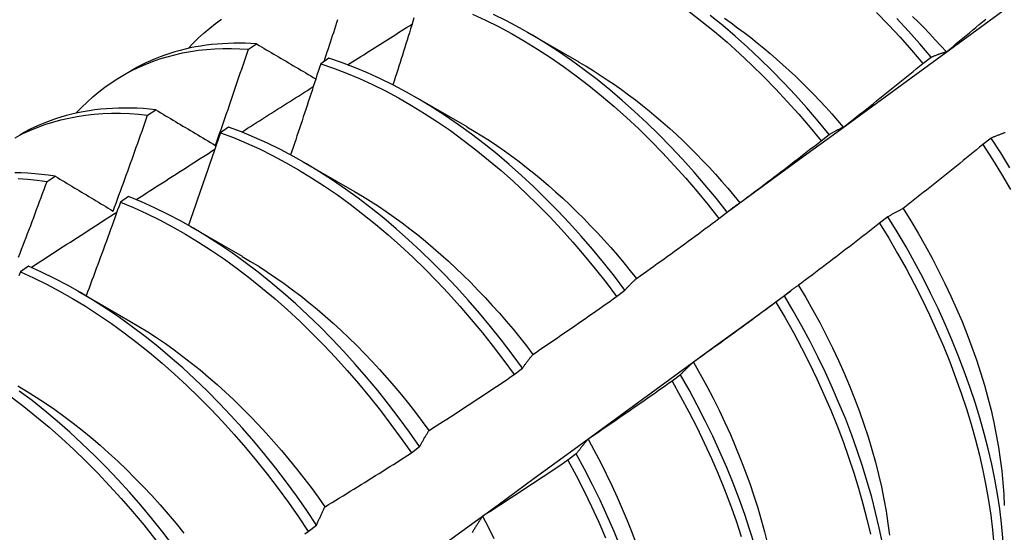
# Model space of a CAD drawing. Header units: inches. Extents: x 11 to 197, y 14 to 125.
# Tile 67 of 82: x 176.58 to 176.885, y 70.097 to 70.256. Entities that reach past the tile are written whole.
import ezdxf

# ---------------------------------------------------------------- set-up
doc = ezdxf.new("R2010")
doc.units = ezdxf.units.IN
doc.header["$MEASUREMENT"] = 0
doc.layers.add('Visible Edges(ANSI)', color=7, linetype='Continuous', lineweight=25)

msp = doc.modelspace()

# ---------------------------------------------------------------- linework, layer by layer
at = {"layer": 'Visible Edges(ANSI)'}
for p, q in [((176.73737, 70.25216), (176.75339, 70.24295)), ((176.65092, 70.24686), (176.65344, 70.2485)), ((176.67583, 70.24405), (176.67332, 70.24233)), ((176.86003, 70.24247), (176.86258, 70.24441)), ((176.61199, 70.23875), (176.61481, 70.24037)), ((176.70258, 70.23207), (176.71859, 70.22286)), ((176.61968, 70.22642), (176.6222, 70.22807)), ((176.64478, 70.2227), (176.64227, 70.22097)), ((176.82845, 70.21846), (176.83101, 70.2204)), ((176.88122, 70.21928), (176.87864, 70.21731)), ((176.66778, 70.21198), (176.68379, 70.20276)), ((176.58848, 70.20582), (176.591, 70.20749)), ((176.61375, 70.2012), (176.61124, 70.19946)), ((176.7968, 70.19436), (176.79936, 70.19631)), ((176.84919, 70.19488), (176.8466, 70.19291)), ((176.63298, 70.19189), (176.64899, 70.18267)), ((176.58273, 70.17956), (176.58023, 70.1778)), ((176.59818, 70.1718), (176.61419, 70.16258)), ((176.76508, 70.1702), (176.76765, 70.17216)), ((176.80661, 70.1628), (176.81906, 70.172)), ((176.81707, 70.17043), (176.81447, 70.16845)), ((176.73329, 70.14597), (176.73586, 70.14793)), ((176.78487, 70.14593), (176.78226, 70.14395)), ((176.70143, 70.12168), (176.704, 70.12364)), ((176.75257, 70.1214), (176.74996, 70.11942)), ((176.66948, 70.09733), (176.67206, 70.0993))]:
    msp.add_line(p, q, dxfattribs=at)
at = {"layer": 'Visible Edges(ANSI)', "flags": 128}
for points in [[(176.79979, 70.19668), (176.80789, 70.2026), (176.81598, 70.20851), (176.82407, 70.21442), (176.83216, 70.22032), (176.84024, 70.22622), (176.84832, 70.23211), (176.85639, 70.238), (176.86447, 70.24389), (176.87254, 70.24977), (176.8806, 70.25564), (176.88866, 70.26151)], [(176.78758, 70.25854), (176.79153, 70.25549), (176.79544, 70.25231), (176.79931, 70.249), (176.80315, 70.24557), (176.80693, 70.24202), (176.81067, 70.23835), (176.81435, 70.23457), (176.81798, 70.23069), (176.82154, 70.22671), (176.82503, 70.22263), (176.82845, 70.21846)], [(176.84569, 70.25822), (176.84937, 70.25444), (176.85299, 70.25055), (176.85654, 70.24656), (176.86003, 70.24247)], [(176.63224, 70.2471), (176.63384, 70.24878), (176.63548, 70.25039), (176.63718, 70.25194), (176.63892, 70.25341), (176.6407, 70.25481), (176.64254, 70.25614)], [(176.67439, 70.24306), (176.67472, 70.24407), (176.67505, 70.24507), (176.67538, 70.24607), (176.67571, 70.24708), (176.67604, 70.24808), (176.67637, 70.24908), (176.6767, 70.25008), (176.67702, 70.25109), (176.67735, 70.25209), (176.67768, 70.25309), (176.678, 70.2541), (176.67833, 70.2551), (176.67866, 70.2561)], [(176.70225, 70.25661), (176.70189, 70.25545), (176.70153, 70.25429), (176.70118, 70.25314), (176.70082, 70.25198), (176.70046, 70.25082), (176.7001, 70.24967), (176.69973, 70.24851), (176.69937, 70.24736), (176.69901, 70.2462), (176.69865, 70.24504), (176.69828, 70.24389), (176.69792, 70.24273), (176.69755, 70.24158), (176.69719, 70.24042), (176.69682, 70.23926), (176.69645, 70.23811), (176.69609, 70.23695), (176.69572, 70.2358)], [(176.72038, 70.25775), (176.72442, 70.25589), (176.72846, 70.25388), (176.7325, 70.25171), (176.73654, 70.24939), (176.74056, 70.24691), (176.74458, 70.24429), (176.74857, 70.24153), (176.75255, 70.23862), (176.75649, 70.23558), (176.76041, 70.23241), (176.76429, 70.22911), (176.76812, 70.22569), (176.77191, 70.22214), (176.77565, 70.21848), (176.77934, 70.21471), (176.78296, 70.21083), (176.78653, 70.20686), (176.79003, 70.20278), (176.79345, 70.19862), (176.7968, 70.19436)], [(176.79936, 70.19631), (176.79601, 70.20056), (176.79257, 70.20472), (176.78907, 70.20878), (176.7855, 70.21276), (176.78187, 70.21662), (176.77818, 70.22039), (176.77444, 70.22404), (176.77064, 70.22757), (176.7668, 70.23099), (176.76292, 70.23428), (176.75901, 70.23744), (176.75506, 70.24047), (176.75108, 70.24337), (176.74709, 70.24612), (176.74307, 70.24873), (176.73904, 70.25119), (176.735, 70.2535), (176.73096, 70.25566), (176.72692, 70.25766)], [(176.83101, 70.2204), (176.82758, 70.22456), (176.82408, 70.22864), (176.82051, 70.23261), (176.81689, 70.23649), (176.8132, 70.24026), (176.80946, 70.24392), (176.80567, 70.24746), (176.80183, 70.25088), (176.79795, 70.25418), (176.79404, 70.25735)], [(176.79849, 70.25646), (176.80054, 70.25502), (176.80258, 70.25354), (176.80461, 70.25202), (176.80664, 70.25045), (176.80865, 70.24885), (176.81066, 70.24721), (176.81265, 70.24554), (176.81463, 70.24382), (176.81659, 70.24207), (176.81855, 70.24028), (176.82049, 70.23846), (176.82241, 70.2366), (176.82431, 70.23471), (176.8262, 70.23279), (176.82807, 70.23083), (176.82992, 70.22885), (176.83175, 70.22683), (176.83357, 70.22478), (176.83535, 70.22271)], [(176.86258, 70.24441), (176.85909, 70.24849), (176.85553, 70.25247), (176.8519, 70.25635)], [(176.85684, 70.25703), (176.85862, 70.25526), (176.86039, 70.25347), (176.86214, 70.25165), (176.86388, 70.2498), (176.8656, 70.24793), (176.86731, 70.24603)], [(176.86733, 70.24607), (176.86834, 70.24691), (176.86936, 70.24775), (176.87038, 70.24859), (176.87139, 70.24942), (176.87241, 70.25027), (176.87342, 70.25111), (176.87444, 70.25195), (176.87545, 70.25279), (176.87646, 70.25364), (176.87747, 70.25448), (176.87848, 70.25533), (176.87949, 70.25617)], [(176.68166, 70.24201), (176.6825, 70.24254), (176.68333, 70.24307), (176.68416, 70.24359), (176.68499, 70.24412), (176.68582, 70.24464), (176.68666, 70.24517), (176.68749, 70.2457), (176.68832, 70.24622), (176.68915, 70.24675), (176.68999, 70.24727), (176.69082, 70.2478), (176.69165, 70.24832), (176.69248, 70.24885), (176.69331, 70.24937), (176.69415, 70.2499), (176.69498, 70.25042), (176.69581, 70.25095), (176.69664, 70.25147), (176.69748, 70.252), (176.69831, 70.25252), (176.69914, 70.25305), (176.69997, 70.25357), (176.70081, 70.2541), (176.70164, 70.25462)], [(176.59745, 70.22701), (176.59914, 70.22879), (176.60088, 70.23049), (176.60268, 70.23211), (176.60453, 70.23365), (176.60644, 70.23511), (176.60839, 70.23649), (176.6104, 70.23779), (176.61245, 70.23901), (176.61455, 70.24014), (176.6167, 70.24119), (176.6189, 70.24216), (176.62113, 70.24304), (176.62341, 70.24384), (176.62574, 70.24455), (176.6281, 70.24517), (176.6305, 70.24571), (176.63293, 70.24616), (176.63541, 70.24652), (176.63792, 70.24679), (176.64046, 70.24698), (176.64303, 70.24708), (176.64563, 70.24709), (176.64826, 70.24702), (176.65092, 70.24686)], [(176.65344, 70.2485), (176.65166, 70.24861), (176.64988, 70.24869), (176.64812, 70.24872), (176.64638, 70.24871), (176.64464, 70.24867), (176.64292, 70.24858), (176.64122, 70.24846), (176.63952, 70.2483), (176.63785, 70.24809), (176.63619, 70.24785), (176.63454, 70.24757), (176.63291, 70.24725), (176.6313, 70.24689), (176.62971, 70.24649), (176.62813, 70.24605), (176.62657, 70.24557), (176.62503, 70.24506), (176.62351, 70.2445), (176.62201, 70.24391), (176.62053, 70.24328), (176.61907, 70.24261), (176.61763, 70.2419), (176.6162, 70.24116), (176.61481, 70.24037)], [(176.6407, 70.21706), (176.64113, 70.2183), (176.64157, 70.21954), (176.642, 70.22078), (176.64244, 70.22202), (176.64287, 70.22326), (176.6433, 70.2245), (176.64373, 70.22574), (176.64416, 70.22698), (176.64459, 70.22822), (176.64501, 70.22947), (176.64544, 70.23071), (176.64587, 70.23195), (176.64629, 70.23319), (176.64672, 70.23443), (176.64714, 70.23567), (176.64756, 70.23692), (176.64799, 70.23816), (176.64841, 70.2394), (176.64883, 70.24064), (176.64925, 70.24189), (176.64967, 70.24313), (176.65008, 70.24437), (176.6505, 70.24561), (176.65092, 70.24686)], [(176.65344, 70.2485), (176.6542, 70.24805), (176.65496, 70.24761), (176.65571, 70.24716), (176.65647, 70.24671), (176.65723, 70.24626), (176.65799, 70.24581), (176.65876, 70.24536), (176.65952, 70.24491), (176.66028, 70.24447), (176.66104, 70.24401), (176.66181, 70.24356), (176.66257, 70.24311), (176.66334, 70.24266), (176.6641, 70.24221), (176.66487, 70.24176), (176.66564, 70.24131), (176.66641, 70.24085), (176.66718, 70.2404), (176.66795, 70.23995), (176.66872, 70.2395), (176.66949, 70.23904), (176.67026, 70.23859), (176.67104, 70.23813), (176.67181, 70.23768)], [(176.86258, 70.24441), (176.86277, 70.24449), (176.86296, 70.24457), (176.86316, 70.24465), (176.86335, 70.24473), (176.86354, 70.24481), (176.86374, 70.24488), (176.86393, 70.24496), (176.86413, 70.24503), (176.86432, 70.24511), (176.86452, 70.24518), (176.86472, 70.24525), (176.86491, 70.24532), (176.86511, 70.24539), (176.86531, 70.24545), (176.86551, 70.24552), (176.86571, 70.24559), (176.86591, 70.24565), (176.86611, 70.24571), (176.86631, 70.24578), (176.86651, 70.24584), (176.86672, 70.2459), (176.86692, 70.24596), (176.86712, 70.24602), (176.86733, 70.24607)], [(176.76765, 70.17216), (176.76437, 70.17648), (176.76101, 70.18072), (176.75757, 70.18487), (176.75406, 70.18893), (176.75049, 70.1929), (176.74686, 70.19676), (176.74316, 70.20052), (176.73941, 70.20416), (176.73562, 70.20769), (176.73178, 70.2111), (176.72789, 70.21438), (176.72398, 70.21754), (176.72003, 70.22056), (176.71605, 70.22344), (176.71205, 70.22619), (176.70803, 70.22879), (176.704, 70.23124), (176.69996, 70.23354), (176.69592, 70.23569), (176.69188, 70.23769), (176.68785, 70.23952), (176.68382, 70.24119), (176.67981, 70.2427), (176.67583, 70.24405)], [(176.67332, 70.24233), (176.67294, 70.24115), (176.67255, 70.23997), (176.67217, 70.2388), (176.67179, 70.23762), (176.67141, 70.23644), (176.67103, 70.23526), (176.67064, 70.23409), (176.67026, 70.23291), (176.66987, 70.23173), (176.66948, 70.23056), (176.6691, 70.22938), (176.66871, 70.2282), (176.66832, 70.22702), (176.66793, 70.22585), (176.66754, 70.22467), (176.66715, 70.22349), (176.66676, 70.22232), (176.66637, 70.22114), (176.66598, 70.21996), (176.66559, 70.21879), (176.66519, 70.21761), (176.6648, 70.21644), (176.66441, 70.21526), (176.66401, 70.21408)], [(176.67332, 70.24233), (176.67731, 70.24097), (176.68132, 70.23945), (176.68534, 70.23776), (176.68938, 70.23592), (176.69342, 70.23391), (176.69746, 70.23175), (176.7015, 70.22944), (176.70553, 70.22697), (176.70954, 70.22436), (176.71354, 70.22161), (176.71751, 70.21871), (176.72146, 70.21568), (176.72538, 70.21251), (176.72926, 70.20922), (176.7331, 70.2058), (176.73689, 70.20226), (176.74063, 70.19861), (176.74432, 70.19485), (176.74795, 70.19098), (176.75152, 70.187), (176.75502, 70.18293), (176.75845, 70.17877), (176.76181, 70.17453), (176.76508, 70.1702)], [(176.75338, 70.24288), (176.75559, 70.24158), (176.7578, 70.24023), (176.76, 70.23884), (176.76219, 70.23739), (176.76438, 70.2359), (176.76656, 70.23435), (176.76873, 70.23276), (176.7709, 70.23113), (176.77305, 70.22944), (176.77519, 70.22772), (176.77731, 70.22594), (176.77942, 70.22413), (176.78152, 70.22227), (176.7836, 70.22037), (176.78566, 70.21843), (176.78771, 70.21645), (176.78973, 70.21442), (176.79174, 70.21236), (176.79372, 70.21027), (176.79568, 70.20813), (176.79763, 70.20597), (176.79954, 70.20376), (176.80144, 70.20153), (176.80331, 70.19927)], [(176.83536, 70.22271), (176.8364, 70.22353), (176.83743, 70.22434), (176.83847, 70.22515), (176.8395, 70.22597), (176.84053, 70.22679), (176.84157, 70.2276), (176.8426, 70.22842), (176.84363, 70.22924), (176.84466, 70.23006), (176.84569, 70.23088), (176.84672, 70.2317), (176.84775, 70.23253), (176.84878, 70.23335), (176.8498, 70.23417), (176.85083, 70.235), (176.85185, 70.23583), (176.85288, 70.23665), (176.8539, 70.23748), (176.85493, 70.23831), (176.85595, 70.23914), (176.85697, 70.23997), (176.85799, 70.24081), (176.85901, 70.24164), (176.86003, 70.24247)], [(176.64883, 70.22117), (176.64976, 70.22175), (176.65068, 70.22234), (176.65161, 70.22293), (176.65253, 70.22352), (176.65346, 70.22411), (176.65438, 70.2247), (176.65531, 70.22529), (176.65623, 70.22588), (176.65716, 70.22647), (176.65808, 70.22706), (176.65901, 70.22764), (176.65993, 70.22823), (176.66086, 70.22882), (176.66178, 70.22941), (176.66271, 70.23), (176.66363, 70.23058), (176.66456, 70.23117), (176.66548, 70.23176), (176.66641, 70.23235), (176.66734, 70.23294), (176.66826, 70.23352), (176.66919, 70.23411), (176.67011, 70.2347), (176.67104, 70.23528)], [(176.6222, 70.22807), (176.62025, 70.22828), (176.6183, 70.22844), (176.61638, 70.22855), (176.61446, 70.22861), (176.61256, 70.22863), (176.61068, 70.2286), (176.60881, 70.22853), (176.60696, 70.22841), (176.60512, 70.22825), (176.6033, 70.22803), (176.6015, 70.22778), (176.59972, 70.22747), (176.59796, 70.22712), (176.59622, 70.22673), (176.5945, 70.22629), (176.5928, 70.2258), (176.59112, 70.22527), (176.58946, 70.22469), (176.58783, 70.22407), (176.58622, 70.2234), (176.58463, 70.22269), (176.58306, 70.22193), (176.58152, 70.22113), (176.58001, 70.22028)], [(176.6222, 70.22807), (176.62296, 70.22762), (176.62373, 70.22716), (176.62449, 70.22671), (176.62525, 70.22625), (176.62602, 70.2258), (176.62678, 70.22534), (176.62755, 70.22488), (176.62832, 70.22443), (176.62908, 70.22397), (176.62985, 70.22351), (176.63062, 70.22305), (176.63139, 70.22259), (176.63216, 70.22213), (176.63294, 70.22167), (176.63371, 70.22121), (176.63448, 70.22075), (176.63526, 70.22029), (176.63603, 70.21983), (176.63681, 70.21937), (176.63758, 70.21891), (176.63836, 70.21845), (176.63914, 70.21798), (176.63992, 70.21752), (176.6407, 70.21706)], [(176.57858, 70.21943), (176.58082, 70.22059), (176.58311, 70.22165), (176.58545, 70.22261), (176.58784, 70.22349), (176.59028, 70.22426), (176.59276, 70.22494), (176.59529, 70.22553), (176.59785, 70.22602), (176.60046, 70.22641), (176.6031, 70.2267), (176.60578, 70.2269), (176.6085, 70.227), (176.61125, 70.227), (176.61403, 70.2269), (176.61684, 70.22671), (176.61968, 70.22642)], [(176.60897, 70.19669), (176.60942, 70.19793), (176.60988, 70.19917), (176.61033, 70.2004), (176.61079, 70.20164), (176.61124, 70.20288), (176.61169, 70.20411), (176.61214, 70.20535), (176.61259, 70.20659), (176.61304, 70.20783), (176.61349, 70.20907), (176.61394, 70.2103), (176.61438, 70.21154), (176.61483, 70.21278), (176.61528, 70.21402), (176.61572, 70.21526), (176.61616, 70.2165), (176.61661, 70.21774), (176.61705, 70.21898), (176.61749, 70.22022), (176.61793, 70.22146), (176.61837, 70.2227), (176.61881, 70.22394), (176.61924, 70.22518), (176.61968, 70.22642)], [(176.73586, 70.14793), (176.73266, 70.15232), (176.72937, 70.15664), (176.72601, 70.16087), (176.72256, 70.16502), (176.71905, 70.16908), (176.71548, 70.17304), (176.71184, 70.17689), (176.70814, 70.18064), (176.70439, 70.18428), (176.70059, 70.1878), (176.69675, 70.19121), (176.69286, 70.19448), (176.68894, 70.19763), (176.68499, 70.20064), (176.68101, 70.20352), (176.67701, 70.20625), (176.67299, 70.20885), (176.66896, 70.21129), (176.66493, 70.21358), (176.66088, 70.21573), (176.65684, 70.21771), (176.65281, 70.21953), (176.64879, 70.2212), (176.64478, 70.2227)], [(176.71859, 70.22281), (176.72094, 70.22144), (176.72328, 70.22001), (176.72561, 70.21852), (176.72794, 70.21698), (176.73026, 70.21537), (176.73257, 70.21372), (176.73486, 70.212), (176.73715, 70.21024), (176.73942, 70.20842), (176.74168, 70.20655), (176.74393, 70.20463), (176.74616, 70.20266), (176.74837, 70.20065), (176.75056, 70.19859), (176.75274, 70.19648), (176.75489, 70.19433), (176.75702, 70.19214), (176.75913, 70.18991), (176.76121, 70.18764), (176.76327, 70.18534), (176.76531, 70.18299), (176.76731, 70.18062), (176.76929, 70.1782), (176.77124, 70.17576)], [(176.83101, 70.2204), (176.83118, 70.22051), (176.83136, 70.22062), (176.83153, 70.22072), (176.83171, 70.22083), (176.83189, 70.22093), (176.83206, 70.22104), (176.83224, 70.22114), (176.83242, 70.22124), (176.8326, 70.22134), (176.83278, 70.22144), (176.83296, 70.22154), (176.83314, 70.22164), (176.83332, 70.22173), (176.83351, 70.22183), (176.83369, 70.22192), (176.83387, 70.22201), (176.83406, 70.2221), (176.83424, 70.22219), (176.83443, 70.22228), (176.83461, 70.22237), (176.8348, 70.22246), (176.83499, 70.22255), (176.83517, 70.22263), (176.83536, 70.22271)], [(176.64227, 70.22097), (176.64186, 70.21977), (176.64146, 70.21857), (176.64105, 70.21738), (176.64064, 70.21618), (176.64023, 70.21498), (176.63982, 70.21379), (176.63941, 70.21259), (176.63899, 70.2114), (176.63858, 70.2102), (176.63817, 70.209), (176.63775, 70.20781), (176.63734, 70.20661), (176.63692, 70.20542), (176.63651, 70.20422), (176.63609, 70.20303), (176.63567, 70.20183), (176.63526, 70.20064), (176.63484, 70.19944), (176.63442, 70.19825), (176.634, 70.19705), (176.63358, 70.19586), (176.63315, 70.19466), (176.63273, 70.19347), (176.63231, 70.19227)], [(176.64227, 70.22097), (176.64628, 70.21945), (176.6503, 70.21778), (176.65434, 70.21594), (176.65838, 70.21394), (176.66242, 70.21179), (176.66646, 70.20949), (176.67049, 70.20703), (176.67451, 70.20443), (176.6785, 70.20168), (176.68248, 70.19879), (176.68643, 70.19577), (176.69035, 70.19261), (176.69423, 70.18933), (176.69807, 70.18592), (176.70187, 70.18239), (176.70561, 70.17874), (176.70931, 70.17498), (176.71294, 70.17112), (176.71651, 70.16715), (176.72002, 70.16309), (176.72345, 70.15893), (176.72681, 70.15469), (176.73009, 70.15037), (176.73329, 70.14597)], [(176.88548, 70.22096), (176.88526, 70.22089), (176.88504, 70.22081), (176.88482, 70.22073), (176.88461, 70.22066), (176.88439, 70.22058), (176.88417, 70.2205), (176.88396, 70.22042), (176.88374, 70.22034), (176.88353, 70.22026), (176.88332, 70.22017), (176.8831, 70.22009), (176.88289, 70.22), (176.88268, 70.21992), (176.88247, 70.21983), (176.88226, 70.21974), (176.88205, 70.21965), (176.88184, 70.21956), (176.88164, 70.21947), (176.88143, 70.21938), (176.88122, 70.21928)], [(176.887, 70.21006), (176.88416, 70.2147), (176.88122, 70.21928)], [(176.61612, 70.20023), (176.61714, 70.20088), (176.61816, 70.20154), (176.61917, 70.20219), (176.62019, 70.20284), (176.62121, 70.20349), (176.62222, 70.20415), (176.62324, 70.2048), (176.62426, 70.20545), (176.62528, 70.2061), (176.62629, 70.20676), (176.62731, 70.20741), (176.62833, 70.20806), (176.62935, 70.20871), (176.63036, 70.20936), (176.63138, 70.21001), (176.6324, 70.21067), (176.63342, 70.21132), (176.63443, 70.21197), (176.63545, 70.21262), (176.63647, 70.21327), (176.63749, 70.21392), (176.6385, 70.21457), (176.63952, 70.21522), (176.64054, 70.21587)], [(176.80334, 70.19929), (176.80439, 70.20008), (176.80545, 70.20087), (176.8065, 70.20165), (176.80755, 70.20245), (176.80861, 70.20324), (176.80966, 70.20403), (176.81071, 70.20482), (176.81176, 70.20562), (176.8128, 70.20641), (176.81385, 70.20721), (176.8149, 70.20801), (176.81595, 70.2088), (176.81699, 70.2096), (176.81804, 70.2104), (176.81908, 70.2112), (176.82013, 70.21201), (176.82117, 70.21281), (176.82221, 70.21361), (176.82325, 70.21442), (176.82429, 70.21522), (176.82533, 70.21603), (176.82637, 70.21684), (176.82741, 70.21765), (176.82845, 70.21846)], [(176.87864, 70.21731), (176.87762, 70.21648), (176.8766, 70.21564), (176.87557, 70.21481), (176.87455, 70.21397), (176.87353, 70.21314), (176.8725, 70.21231), (176.87148, 70.21147), (176.87045, 70.21064), (176.86943, 70.20981), (176.8684, 70.20898), (176.86737, 70.20816), (176.86634, 70.20733), (176.86531, 70.2065), (176.86428, 70.20568), (176.86325, 70.20486), (176.86222, 70.20403), (176.86119, 70.20321), (176.86016, 70.20239), (176.85912, 70.20157), (176.85809, 70.20075), (176.85706, 70.19993), (176.85602, 70.19911), (176.85498, 70.1983), (176.85395, 70.19748)], [(176.87864, 70.21731), (176.88157, 70.21272), (176.8844, 70.20808), (176.88714, 70.20339)], [(176.591, 70.20749), (176.58888, 70.2078), (176.58676, 70.20805), (176.58466, 70.20826), (176.58258, 70.2084), (176.58051, 70.2085), (176.57846, 70.20854)], [(176.57951, 70.20679), (176.58247, 70.20658), (176.58546, 70.20625), (176.58848, 70.20582)], [(176.591, 70.20749), (176.59174, 70.20705), (176.59248, 70.2066), (176.59322, 70.20616), (176.59397, 70.20571), (176.59471, 70.20526), (176.59545, 70.20482), (176.5962, 70.20437), (176.59694, 70.20392), (176.59769, 70.20347), (176.59843, 70.20302), (176.59918, 70.20257), (176.59993, 70.20212), (176.60068, 70.20167), (176.60143, 70.20122), (176.60218, 70.20077), (176.60293, 70.20032), (176.60368, 70.19987), (176.60443, 70.19941), (176.60519, 70.19896), (176.60594, 70.19851), (176.6067, 70.19806), (176.60745, 70.1976), (176.60821, 70.19715), (176.60897, 70.19669)], [(176.57965, 70.18236), (176.58012, 70.18359), (176.58059, 70.18483), (176.58106, 70.18606), (176.58153, 70.18729), (176.582, 70.18853), (176.58247, 70.18976), (176.58294, 70.191), (176.58341, 70.19223), (176.58387, 70.19347), (176.58434, 70.1947), (176.5848, 70.19594), (176.58526, 70.19717), (176.58573, 70.19841), (176.58619, 70.19964), (176.58665, 70.20088), (176.58711, 70.20211), (176.58757, 70.20335), (176.58803, 70.20459), (176.58848, 70.20582)], [(176.704, 70.12364), (176.70088, 70.1281), (176.69767, 70.13249), (176.69437, 70.1368), (176.691, 70.14103), (176.68756, 70.14518), (176.68405, 70.14923), (176.68047, 70.15318), (176.67682, 70.15703), (176.67312, 70.16077), (176.66937, 70.1644), (176.66557, 70.16792), (176.66172, 70.17131), (176.65783, 70.17458), (176.65391, 70.17772), (176.64996, 70.18073), (176.64598, 70.18359), (176.64198, 70.18632), (176.63796, 70.1889), (176.63393, 70.19134), (176.62989, 70.19363), (176.62585, 70.19576), (176.62181, 70.19773), (176.61777, 70.19955), (176.61375, 70.2012)], [(176.68378, 70.20275), (176.68626, 70.20129), (176.68874, 70.19976), (176.6912, 70.19816), (176.69366, 70.19651), (176.69611, 70.19479), (176.69856, 70.19301), (176.70098, 70.19117), (176.7034, 70.18927), (176.7058, 70.18732), (176.70819, 70.18532), (176.71056, 70.18326), (176.71291, 70.18114), (176.71523, 70.17898), (176.71754, 70.17677), (176.71983, 70.17451), (176.72209, 70.1722), (176.72432, 70.16985), (176.72653, 70.16745), (176.72871, 70.16502), (176.73086, 70.16254), (176.73297, 70.16002), (176.73506, 70.15746), (176.73711, 70.15487), (176.73912, 70.15224)], [(176.61124, 70.19946), (176.61081, 70.19824), (176.61037, 70.19703), (176.60994, 70.19582), (176.6095, 70.19461), (176.60906, 70.1934), (176.60863, 70.19218), (176.60819, 70.19097), (176.60775, 70.18976), (176.60731, 70.18855), (176.60687, 70.18734), (176.60643, 70.18613), (176.60598, 70.18492), (176.60554, 70.1837), (176.6051, 70.18249), (176.60465, 70.18128), (176.60421, 70.18007), (176.60376, 70.17886), (176.60331, 70.17765), (176.60287, 70.17644), (176.60242, 70.17523), (176.60197, 70.17402), (176.60152, 70.17281), (176.60107, 70.1716), (176.60062, 70.1704)], [(176.61124, 70.19946), (176.61527, 70.19779), (176.6193, 70.19596), (176.62334, 70.19398), (176.62738, 70.19183), (176.63142, 70.18954), (176.63545, 70.18709), (176.63947, 70.1845), (176.64347, 70.18176), (176.64745, 70.17888), (176.6514, 70.17586), (176.65532, 70.17271), (176.6592, 70.16944), (176.66305, 70.16603), (176.66684, 70.16251), (176.67059, 70.15887), (176.67429, 70.15512), (176.67793, 70.15126), (176.6815, 70.1473), (176.68501, 70.14324), (176.68845, 70.13909), (176.69182, 70.13485), (176.6951, 70.13054), (176.69831, 70.12614), (176.70143, 70.12168)], [(176.79936, 70.19631), (176.79952, 70.19645), (176.79968, 70.19659), (176.79984, 70.19672), (176.8, 70.19685), (176.80017, 70.19699), (176.80033, 70.19712), (176.80049, 70.19725), (176.80065, 70.19737), (176.80082, 70.1975), (176.80098, 70.19763), (176.80115, 70.19776), (176.80131, 70.19788), (176.80148, 70.198), (176.80165, 70.19813), (176.80181, 70.19825), (176.80198, 70.19837), (176.80215, 70.19849), (176.80232, 70.1986), (176.80249, 70.19872), (176.80266, 70.19884), (176.80283, 70.19895), (176.803, 70.19906), (176.80317, 70.19918), (176.80334, 70.19929)], [(176.85395, 70.19748), (176.85374, 70.19739), (176.85354, 70.19729), (176.85333, 70.19719), (176.85313, 70.19709), (176.85293, 70.19699), (176.85272, 70.19689), (176.85252, 70.19678), (176.85232, 70.19668), (176.85212, 70.19658), (176.85192, 70.19647), (176.85172, 70.19636), (176.85152, 70.19625), (176.85133, 70.19615), (176.85113, 70.19604), (176.85093, 70.19592), (176.85074, 70.19581), (176.85054, 70.1957), (176.85034, 70.19559), (176.85015, 70.19547), (176.84996, 70.19535), (176.84976, 70.19524), (176.84957, 70.19512), (176.84938, 70.195), (176.84919, 70.19488)], [(176.85391, 70.19747), (176.85626, 70.19368), (176.85854, 70.18986), (176.86074, 70.186), (176.86285, 70.18211), (176.86489, 70.1782), (176.86684, 70.17427), (176.8687, 70.17033), (176.87047, 70.16637), (176.87215, 70.16241), (176.87373, 70.15845), (176.87522, 70.1545), (176.87661, 70.15055), (176.87789, 70.14661), (176.87908, 70.14269), (176.88016, 70.1388), (176.88114, 70.13492), (176.88201, 70.13108), (176.88278, 70.12727), (176.88345, 70.12351), (176.88401, 70.11978), (176.88448, 70.1161), (176.88483, 70.11247), (176.88509, 70.1089), (176.88524, 70.10538)], [(176.58352, 70.1792), (176.58463, 70.17992), (176.58574, 70.18064), (176.58685, 70.18136), (176.58796, 70.18207), (176.58907, 70.18279), (176.59018, 70.18351), (176.59129, 70.18423), (176.5924, 70.18494), (176.5935, 70.18566), (176.59461, 70.18638), (176.59572, 70.18709), (176.59683, 70.18781), (176.59794, 70.18852), (176.59905, 70.18924), (176.60016, 70.18996), (176.60127, 70.19067), (176.60238, 70.19139), (176.60349, 70.1921), (176.6046, 70.19282), (176.60571, 70.19353), (176.60682, 70.19425), (176.60793, 70.19496), (176.60904, 70.19568), (176.61015, 70.19639)], [(176.77126, 70.1758), (176.77234, 70.17656), (176.77341, 70.17732), (176.77448, 70.17809), (176.77555, 70.17885), (176.77662, 70.17962), (176.77769, 70.18039), (176.77875, 70.18116), (176.77982, 70.18192), (176.78089, 70.18269), (176.78195, 70.18347), (176.78302, 70.18424), (176.78408, 70.18501), (176.78515, 70.18579), (176.78621, 70.18656), (176.78727, 70.18734), (176.78833, 70.18811), (176.78939, 70.18889), (176.79046, 70.18967), (176.79151, 70.19045), (176.79257, 70.19123), (176.79363, 70.19201), (176.79469, 70.1928), (176.79575, 70.19358), (176.7968, 70.19436)], [(176.88528, 70.08667), (176.88512, 70.09099), (176.88483, 70.09537), (176.8844, 70.09983), (176.88383, 70.10436), (176.88314, 70.10894), (176.88231, 70.11358), (176.88135, 70.11826), (176.88025, 70.12299), (176.87903, 70.12776), (176.87768, 70.13255), (176.87619, 70.13737), (176.87459, 70.1422), (176.87286, 70.14705), (176.871, 70.15191), (176.86903, 70.15676), (176.86694, 70.16161), (176.86473, 70.16645), (176.86241, 70.17127), (176.85997, 70.17606), (176.85743, 70.18083), (176.85479, 70.18556), (176.85204, 70.19024), (176.84919, 70.19488)], [(176.8466, 70.19291), (176.84556, 70.19209), (176.84452, 70.19128), (176.84348, 70.19047), (176.84244, 70.18966), (176.84139, 70.18885), (176.84035, 70.18805), (176.83931, 70.18724), (176.83826, 70.18643), (176.83722, 70.18563), (176.83617, 70.18483), (176.83513, 70.18402), (176.83408, 70.18322), (176.83303, 70.18242), (176.83198, 70.18162), (176.83093, 70.18082), (176.82988, 70.18002), (176.82883, 70.17923), (176.82778, 70.17843), (176.82673, 70.17764), (176.82568, 70.17684), (176.82463, 70.17605), (176.82357, 70.17526), (176.82252, 70.17447), (176.82146, 70.17368)], [(176.8466, 70.19291), (176.84944, 70.18826), (176.85218, 70.18357), (176.85482, 70.17884), (176.85735, 70.17408), (176.85977, 70.16928), (176.86209, 70.16446), (176.86429, 70.15962), (176.86637, 70.15477), (176.86834, 70.14992), (176.87018, 70.14506), (176.8719, 70.14021), (176.8735, 70.13538), (176.87497, 70.13056), (176.87631, 70.12577), (176.87753, 70.12101), (176.87861, 70.11628), (176.87956, 70.1116), (176.88038, 70.10697), (176.88107, 70.10239), (176.88162, 70.09787), (176.88204, 70.09341)], [(176.64898, 70.18262), (176.6516, 70.18107), (176.65421, 70.17945), (176.65681, 70.17777), (176.65941, 70.17601), (176.662, 70.17419), (176.66457, 70.1723), (176.66713, 70.17035), (176.66967, 70.16833), (176.6722, 70.16625), (176.67471, 70.16411), (176.67719, 70.16191), (176.67966, 70.15966), (176.6821, 70.15735), (176.68451, 70.15498), (176.6869, 70.15256), (176.68926, 70.15008), (176.69158, 70.14755), (176.69388, 70.14498), (176.69614, 70.14236), (176.69836, 70.13969), (176.70055, 70.13698), (176.7027, 70.13423), (176.70482, 70.13144), (176.70689, 70.12862)], [(176.67206, 70.0993), (176.66902, 70.10382), (176.66589, 70.10827), (176.66268, 70.11266), (176.65938, 70.11696), (176.656, 70.12119), (176.65255, 70.12533), (176.64904, 70.12937), (176.64545, 70.13332), (176.64181, 70.13716), (176.6381, 70.1409), (176.63435, 70.14452), (176.63054, 70.14803), (176.62669, 70.15142), (176.6228, 70.15468), (176.61888, 70.15781), (176.61492, 70.16081), (176.61094, 70.16367), (176.60694, 70.16639), (176.60292, 70.16896), (176.59889, 70.17139), (176.59485, 70.17366), (176.59081, 70.17579), (176.58677, 70.17775), (176.58273, 70.17956)], [(176.58023, 70.1778), (176.57977, 70.17658)], [(176.58023, 70.1778), (176.58426, 70.17598), (176.5883, 70.17401), (176.59234, 70.17187), (176.59638, 70.16959), (176.60041, 70.16715), (176.60443, 70.16456), (176.60843, 70.16183), (176.61241, 70.15896), (176.61637, 70.15595), (176.62029, 70.15281), (176.62417, 70.14954), (176.62802, 70.14615), (176.63182, 70.14263), (176.63557, 70.139), (176.63927, 70.13525), (176.64291, 70.1314), (176.64649, 70.12744), (176.65001, 70.12339), (176.65345, 70.11925), (176.65682, 70.11502), (176.66011, 70.1107), (176.66332, 70.10631), (176.66644, 70.10185), (176.66948, 70.09733)], [(176.76765, 70.17216), (176.76779, 70.17232), (176.76794, 70.17248), (176.76809, 70.17265), (176.76823, 70.17281), (176.76838, 70.17297), (176.76853, 70.17313), (176.76867, 70.17328), (176.76882, 70.17344), (176.76897, 70.1736), (176.76912, 70.17375), (176.76927, 70.1739), (176.76942, 70.17406), (176.76957, 70.17421), (176.76972, 70.17436), (176.76987, 70.17451), (176.77003, 70.17465), (176.77018, 70.1748), (176.77033, 70.17495), (176.77049, 70.17509), (176.77064, 70.17523), (176.7708, 70.17538), (176.77095, 70.17552), (176.77111, 70.17566), (176.77126, 70.1758)], [(176.82146, 70.17368), (176.82127, 70.17355), (176.82108, 70.17343), (176.82089, 70.1733), (176.82071, 70.17318), (176.82052, 70.17305), (176.82033, 70.17292), (176.82015, 70.17279), (176.81996, 70.17266), (176.81977, 70.17253), (176.81959, 70.1724), (176.81941, 70.17226), (176.81922, 70.17213), (176.81904, 70.17199), (176.81886, 70.17185), (176.81868, 70.17172), (176.8185, 70.17158), (176.81832, 70.17144), (176.81814, 70.1713), (176.81796, 70.17115), (176.81778, 70.17101), (176.8176, 70.17087), (176.81742, 70.17072), (176.81725, 70.17057), (176.81707, 70.17043)], [(176.82143, 70.17365), (176.82371, 70.16984), (176.82592, 70.16599), (176.82804, 70.16212), (176.83007, 70.15822), (176.83202, 70.1543), (176.83387, 70.15037), (176.83563, 70.14642), (176.8373, 70.14247), (176.83887, 70.13852), (176.84035, 70.13457), (176.84173, 70.13062), (176.84301, 70.12669), (176.8442, 70.12277), (176.84528, 70.11888), (176.84627, 70.11501), (176.84715, 70.11116), (176.84794, 70.10736), (176.84862, 70.10359), (176.8492, 70.09986), (176.84967, 70.09618)], [(176.73913, 70.15225), (176.74022, 70.15298), (176.74131, 70.15372), (176.74239, 70.15446), (176.74348, 70.1552), (176.74457, 70.15594), (176.74565, 70.15668), (176.74674, 70.15742), (176.74782, 70.15817), (176.74891, 70.15891), (176.74999, 70.15966), (176.75107, 70.1604), (176.75215, 70.16115), (176.75324, 70.1619), (176.75432, 70.16265), (176.7554, 70.1634), (176.75648, 70.16415), (176.75755, 70.16491), (176.75863, 70.16566), (176.75971, 70.16641), (176.76079, 70.16717), (176.76186, 70.16793), (176.76294, 70.16868), (176.76401, 70.16944), (176.76508, 70.1702)], [(176.84746, 70.09376), (176.84649, 70.09845), (176.84538, 70.10318), (176.84415, 70.10795), (176.84279, 70.11274), (176.8413, 70.11756), (176.83969, 70.1224), (176.83795, 70.12725), (176.83609, 70.13211), (176.83411, 70.13696), (176.83201, 70.14181), (176.82979, 70.14665), (176.82747, 70.15146), (176.82503, 70.15626), (176.82248, 70.16102), (176.81983, 70.16574), (176.81707, 70.17043)], [(176.81447, 70.16845), (176.81342, 70.16766), (176.81236, 70.16688), (176.8113, 70.16609), (176.81024, 70.16531), (176.80918, 70.16453), (176.80812, 70.16374), (176.80706, 70.16296), (176.80599, 70.16218), (176.80493, 70.1614), (176.80387, 70.16062), (176.8028, 70.15985), (176.80174, 70.15907), (176.80067, 70.1583), (176.7996, 70.15752), (176.79854, 70.15675), (176.79747, 70.15598), (176.7964, 70.15521), (176.79533, 70.15444), (176.79426, 70.15367), (176.79319, 70.1529), (176.79212, 70.15213), (176.79105, 70.15137), (176.78997, 70.1506), (176.7889, 70.14984)], [(176.81447, 70.16845), (176.81722, 70.16376), (176.81986, 70.15903), (176.8224, 70.15427), (176.82483, 70.14947), (176.82715, 70.14466), (176.82936, 70.13982), (176.83145, 70.13497), (176.83342, 70.13011), (176.83528, 70.12526), (176.837, 70.12041), (176.83861, 70.11557), (176.84009, 70.11076), (176.84144, 70.10596), (176.84266, 70.1012), (176.84375, 70.09647)], [(176.57033, 69.99099), (176.58168, 69.99919), (176.59302, 70.00738), (176.60435, 70.01558), (176.61566, 70.02378), (176.62697, 70.03197), (176.63827, 70.04017), (176.64956, 70.04836), (176.66084, 70.05655), (176.67211, 70.06474), (176.68337, 70.07293), (176.69462, 70.08111), (176.70586, 70.08929), (176.71709, 70.09747), (176.72831, 70.10565), (176.73952, 70.11383), (176.75073, 70.122), (176.76192, 70.13017), (176.77311, 70.13833), (176.78428, 70.14649), (176.79545, 70.15465), (176.80661, 70.1628)], [(176.6142, 70.16252), (176.61695, 70.1609), (176.6197, 70.1592), (176.62243, 70.15743), (176.62516, 70.15557), (176.62788, 70.15364), (176.63058, 70.15164), (176.63326, 70.14957), (176.63593, 70.14742), (176.63858, 70.1452), (176.6412, 70.14291), (176.6438, 70.14056), (176.64637, 70.13814), (176.64892, 70.13566), (176.65143, 70.13312), (176.65392, 70.13052), (176.65638, 70.12787), (176.6588, 70.12516), (176.66118, 70.12241), (176.66353, 70.1196), (176.66583, 70.11675), (176.6681, 70.11386), (176.67033, 70.11093), (176.67251, 70.10795), (176.67464, 70.10494)], [(176.73586, 70.14793), (176.73599, 70.14812), (176.73613, 70.14831), (176.73626, 70.14851), (176.73639, 70.14869), (176.73652, 70.14888), (176.73665, 70.14907), (176.73679, 70.14926), (176.73692, 70.14944), (176.73706, 70.14962), (176.73719, 70.14981), (176.73733, 70.14999), (176.73746, 70.15017), (176.7376, 70.15035), (176.73773, 70.15053), (176.73787, 70.1507), (176.73801, 70.15088), (176.73815, 70.15105), (176.73829, 70.15123), (176.73843, 70.1514), (176.73856, 70.15157), (176.7387, 70.15174), (176.73885, 70.15191), (176.73899, 70.15208), (176.73913, 70.15225)], [(176.7889, 70.14984), (176.78873, 70.14969), (176.78855, 70.14953), (176.78838, 70.14938), (176.78821, 70.14923), (176.78803, 70.14907), (176.78786, 70.14892), (176.78769, 70.14876), (176.78752, 70.1486), (176.78735, 70.14844), (176.78718, 70.14828), (176.78701, 70.14812), (176.78684, 70.14796), (176.78667, 70.1478), (176.78651, 70.14763), (176.78634, 70.14747), (176.78617, 70.1473), (176.78601, 70.14713), (176.78584, 70.14696), (176.78568, 70.14679), (176.78552, 70.14662), (176.78535, 70.14645), (176.78519, 70.14628), (176.78503, 70.14611), (176.78487, 70.14593)], [(176.78889, 70.14983), (176.791, 70.14615), (176.79303, 70.14243), (176.79498, 70.13869), (176.79685, 70.13493), (176.79864, 70.13116), (176.80035, 70.12737), (176.80197, 70.12358), (176.80351, 70.11979), (176.80497, 70.11599), (176.80634, 70.1122), (176.80762, 70.10842), (176.80881, 70.10465), (176.80991, 70.10091), (176.81092, 70.09718), (176.81183, 70.09348)], [(176.70693, 70.12864), (176.70804, 70.12935), (176.70914, 70.13006), (176.71025, 70.13077), (176.71135, 70.13149), (176.71245, 70.1322), (176.71356, 70.13292), (176.71466, 70.13363), (176.71576, 70.13435), (176.71686, 70.13507), (176.71796, 70.13579), (176.71906, 70.13651), (176.72016, 70.13723), (176.72126, 70.13795), (176.72235, 70.13868), (176.72345, 70.1394), (176.72455, 70.14013), (176.72564, 70.14086), (176.72674, 70.14158), (176.72783, 70.14231), (176.72893, 70.14304), (176.73002, 70.14377), (176.73111, 70.1445), (176.7322, 70.14524), (176.73329, 70.14597)], [(176.80791, 70.09294), (176.80641, 70.09776), (176.80479, 70.1026), (176.80305, 70.10745), (176.80118, 70.1123), (176.79919, 70.11716), (176.79708, 70.12201), (176.79486, 70.12684), (176.79253, 70.13166), (176.79008, 70.13645), (176.78753, 70.14121), (176.78487, 70.14593)], [(176.5794, 70.14247), (176.58228, 70.14077), (176.58516, 70.13898), (176.58803, 70.13709), (176.59089, 70.13513), (176.59373, 70.13307), (176.59656, 70.13094), (176.59937, 70.12872), (176.60216, 70.12643), (176.60493, 70.12407), (176.60768, 70.12163), (176.61039, 70.11913), (176.61308, 70.11655), (176.61574, 70.11391), (176.61837, 70.11121), (176.62096, 70.10845), (176.62351, 70.10563), (176.62602, 70.10275), (176.62849, 70.09982), (176.63092, 70.09684)], [(176.78226, 70.14395), (176.78119, 70.14319), (176.78011, 70.14243), (176.77903, 70.14167), (176.77796, 70.14091), (176.77688, 70.14016), (176.7758, 70.1394), (176.77472, 70.13865), (176.77364, 70.13789), (176.77256, 70.13714), (176.77148, 70.13639), (176.77039, 70.13563), (176.76931, 70.13488), (176.76823, 70.13414), (176.76714, 70.13339), (176.76606, 70.13264), (176.76497, 70.13189), (176.76389, 70.13115), (176.7628, 70.13041), (176.76171, 70.12966), (176.76062, 70.12892), (176.75953, 70.12818), (176.75844, 70.12744), (176.75735, 70.1267), (176.75626, 70.12596)], [(176.78226, 70.14395), (176.78491, 70.13923), (176.78746, 70.13446), (176.7899, 70.12967), (176.79222, 70.12485), (176.79444, 70.12001), (176.79653, 70.11517), (176.79851, 70.11031), (176.80037, 70.10546), (176.80211, 70.10061), (176.80372, 70.09577)], [(176.64004, 70.0749), (176.63709, 70.07948), (176.63404, 70.08399), (176.6309, 70.08845), (176.62768, 70.09282), (176.62438, 70.09713), (176.621, 70.10135), (176.61755, 70.10548), (176.61403, 70.10952), (176.61044, 70.11346), (176.60679, 70.1173), (176.60308, 70.12103), (176.59932, 70.12465), (176.59552, 70.12815), (176.59166, 70.13153), (176.58777, 70.13478), (176.58385, 70.1379), (176.57989, 70.14089)], [(176.57738, 70.13905), (176.58133, 70.13605), (176.58526, 70.13291), (176.58915, 70.12965), (176.593, 70.12626), (176.5968, 70.12275), (176.60055, 70.11912), (176.60426, 70.11539), (176.6079, 70.11154), (176.61149, 70.10759), (176.615, 70.10354), (176.61845, 70.09941), (176.62182, 70.09518), (176.62512, 70.09087), (176.62833, 70.08649), (176.63146, 70.08203), (176.6345, 70.07751), (176.63745, 70.07293)], [(176.704, 70.12364), (176.70412, 70.12386), (176.70424, 70.12408), (176.70435, 70.1243), (176.70447, 70.12452), (176.70459, 70.12474), (176.70471, 70.12495), (176.70483, 70.12517), (176.70495, 70.12538), (176.70507, 70.12559), (176.70519, 70.1258), (176.70531, 70.12601), (176.70543, 70.12622), (176.70556, 70.12643), (176.70568, 70.12663), (176.7058, 70.12684), (176.70592, 70.12704), (176.70605, 70.12725), (176.70617, 70.12745), (176.7063, 70.12765), (176.70642, 70.12785), (176.70655, 70.12805), (176.70668, 70.12825), (176.7068, 70.12844), (176.70693, 70.12864)], [(176.75626, 70.12596), (176.7561, 70.12578), (176.75594, 70.12561), (176.75578, 70.12542), (176.75563, 70.12524), (176.75547, 70.12506), (176.75531, 70.12488), (176.75515, 70.12469), (176.755, 70.12451), (176.75484, 70.12432), (176.75469, 70.12413), (176.75453, 70.12395), (176.75438, 70.12376), (176.75422, 70.12357), (176.75407, 70.12337), (176.75392, 70.12318), (176.75377, 70.12299), (176.75362, 70.12279), (176.75346, 70.1226), (176.75331, 70.1224), (176.75317, 70.1222), (176.75302, 70.122), (176.75287, 70.1218), (176.75272, 70.1216), (176.75257, 70.1214)], [(176.75622, 70.12596), (176.75816, 70.1224), (176.76004, 70.11881), (176.76184, 70.11522), (176.76357, 70.1116), (176.76523, 70.10798), (176.76681, 70.10435), (176.76832, 70.10072), (176.76974, 70.09709), (176.77108, 70.09346)], [(176.67467, 70.10497), (176.67579, 70.10566), (176.67691, 70.10634), (176.67803, 70.10703), (176.67915, 70.10772), (176.68027, 70.10841), (176.68139, 70.1091), (176.68251, 70.10979), (176.68363, 70.11048), (176.68474, 70.11117), (176.68586, 70.11186), (176.68698, 70.11256), (176.68809, 70.11325), (176.68921, 70.11395), (176.69032, 70.11465), (176.69143, 70.11535), (176.69255, 70.11605), (176.69366, 70.11675), (176.69477, 70.11745), (176.69588, 70.11815), (176.69699, 70.11885), (176.6981, 70.11956), (176.69921, 70.12026), (176.70032, 70.12097), (176.70143, 70.12168)], [(176.76626, 70.0925), (176.76427, 70.09736), (176.76216, 70.1022), (176.75993, 70.10704), (176.75758, 70.11185), (176.75513, 70.11664), (176.75257, 70.1214)], [(176.74996, 70.11942), (176.74887, 70.11868), (176.74777, 70.11795), (176.74668, 70.11721), (176.74558, 70.11648), (176.74449, 70.11575), (176.74339, 70.11502), (176.74229, 70.11429), (176.7412, 70.11357), (176.7401, 70.11284), (176.739, 70.11211), (176.7379, 70.11139), (176.7368, 70.11066), (176.7357, 70.10994), (176.7346, 70.10922), (176.73349, 70.1085), (176.73239, 70.10778), (176.73129, 70.10706), (176.73018, 70.10634), (176.72908, 70.10563), (176.72797, 70.10491), (176.72687, 70.1042), (176.72576, 70.10348), (176.72465, 70.10277), (176.72355, 70.10206)], [(176.74996, 70.11942), (176.75251, 70.11465), (176.75496, 70.10986), (176.75729, 70.10505), (176.75951, 70.10021), (176.76161, 70.09536)], [(176.67206, 70.0993), (176.67217, 70.09955), (176.67227, 70.0998), (176.67237, 70.10004), (176.67248, 70.10029), (176.67258, 70.10053), (176.67269, 70.10078), (176.6728, 70.10102), (176.6729, 70.10126), (176.67301, 70.1015), (176.67312, 70.10174), (176.67323, 70.10198), (176.67333, 70.10222), (176.67344, 70.10245), (176.67355, 70.10269), (176.67366, 70.10292), (176.67377, 70.10315), (176.67388, 70.10339), (176.67399, 70.10362), (176.6741, 70.10384), (176.67422, 70.10407), (176.67433, 70.1043), (176.67444, 70.10453), (176.67455, 70.10475), (176.67467, 70.10497)], [(176.72355, 70.10206), (176.7234, 70.10186), (176.72325, 70.10165), (176.72311, 70.10144), (176.72296, 70.10123), (176.72282, 70.10102), (176.72268, 70.10081), (176.72253, 70.1006), (176.72239, 70.10039), (176.72225, 70.10017), (176.72211, 70.09996), (176.72197, 70.09974), (176.72183, 70.09952), (176.72169, 70.0993), (176.72155, 70.09909), (176.72141, 70.09886), (176.72127, 70.09864), (176.72113, 70.09842), (176.721, 70.0982), (176.72086, 70.09797), (176.72072, 70.09775), (176.72059, 70.09752), (176.72045, 70.09729), (176.72032, 70.09706)], [(176.72352, 70.10204), (176.72531, 70.09862), (176.72704, 70.09519)], [(176.66836, 70.09665), (176.66948, 70.09733)]]:
    msp.add_lwpolyline(points, dxfattribs=at)
at = {"layer": 'Visible Edges(ANSI)'}
msp.add_ellipse((176.89593, 70.22311), major_axis=(-0.125, 0.21651), ratio=0.57735, start_param=2.225447, end_param=7.182696, dxfattribs=at)

doc.saveas('drawing.dxf')
